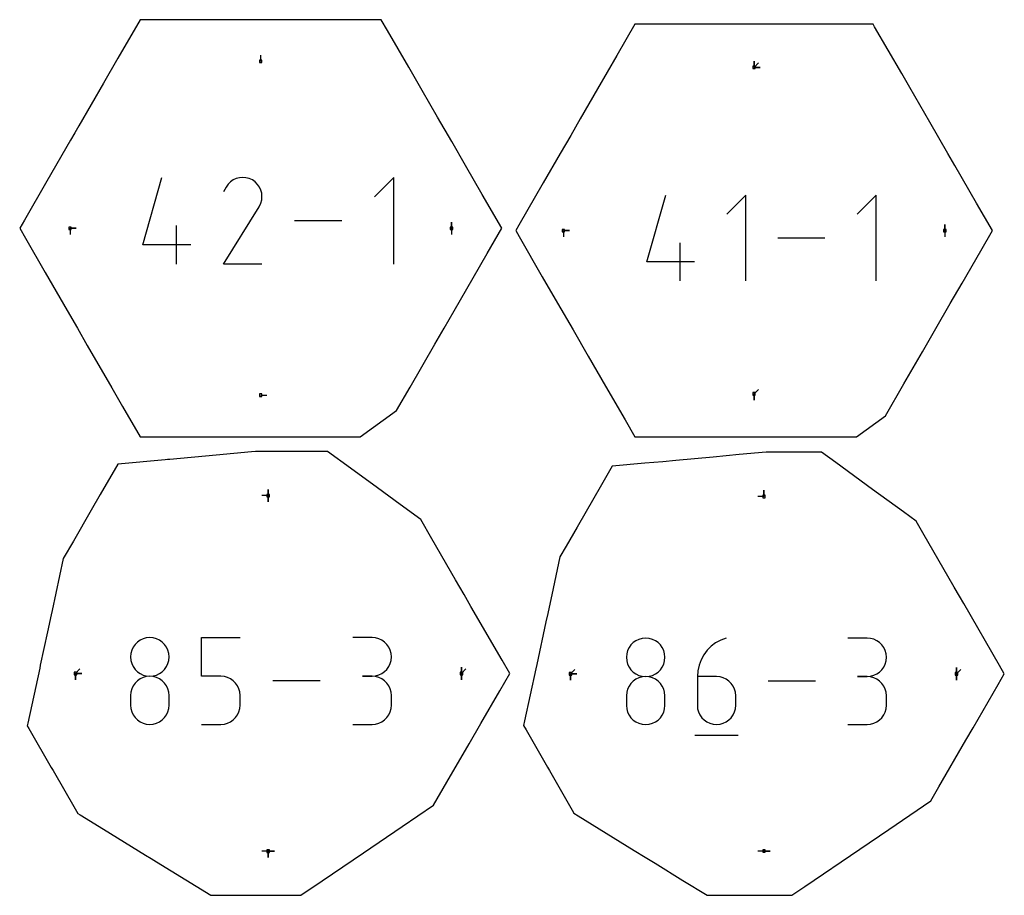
# Model space of a CAD drawing. Extents: x 0 to 600, y 0 to 900.
# Tile 13 of 21: x 228 to 453, y 426 to 626. Entities that reach past the tile are written whole.
import ezdxf

# ---------------------------------------------------------------- set-up
doc = ezdxf.new("R2010")
doc.units = 0

msp = doc.modelspace()

# ---------------------------------------------------------------- linework, layer by layer
at = {"layer": 'annotation', "color": 1}
for p, q in [((283.274009, 616.117002), (283.274009, 617.545752)), ((395.876016, 614.754877), (395.876016, 616.183627)), ((395.876016, 614.754877), (395.876016, 616.183627)), ((395.876016, 616.183627), (395.876016, 614.754877)), ((395.876016, 614.754877), (395.876016, 616.183627)), ((395.876016, 616.183627), (395.876016, 614.754877)), ((395.876016, 614.754877), (396.886295, 615.765156)), ((395.876016, 614.754877), (397.304766, 614.754877)), ((395.876016, 614.754877), (397.304766, 614.754877)), ((397.304766, 614.754877), (395.876016, 614.754877)), ((256.332927, 574.219871), (260.72526, 589.624089)), ((276.983715, 589.044982), (276.358913, 588.614135)), ((277.666639, 589.35974), (276.983715, 589.044982)), ((278.390959, 589.554063), (277.666639, 589.35974)), ((279.139948, 589.623606), (278.390959, 589.554063)), ((279.896881, 589.564024), (279.139948, 589.623606)), ((280.645032, 589.370973), (279.896881, 589.564024)), ((281.367675, 589.040106), (280.645032, 589.370973)), ((282.014001, 588.581152), (281.367675, 589.040106)), ((281.367675, 589.040106), (281.367675, 589.040106)), ((313.649585, 589.624089), (309.246073, 585.219335)), ((313.649585, 569.816359), (313.649585, 589.624089)), ((275.350577, 587.421551), (274.772965, 586.313531)), ((275.808958, 588.071543), (275.350577, 587.421551)), ((276.358913, 588.614135), (275.808958, 588.071543)), ((282.554401, 588.03041), (282.014001, 588.581152)), ((282.984067, 587.404759), (282.554401, 588.03041)), ((283.298196, 586.721078), (282.984067, 587.404759)), ((283.491982, 585.996248), (283.298196, 586.721078)), ((283.303233, 583.743647), (283.499306, 584.490652)), ((283.560621, 585.247146), (283.491982, 585.996248)), ((283.499306, 584.490652), (283.560621, 585.247146)), ((371.40528, 570.336521), (375.749316, 585.571359)), ((393.984501, 585.571359), (389.629408, 581.215038)), ((393.984501, 565.981428), (393.984501, 585.571359)), ((423.743481, 585.571359), (419.388388, 581.215038)), ((423.743481, 565.981428), (423.743481, 585.571359)), ((274.760543, 569.816198), (282.88934, 582.902517)), ((282.88934, 582.902517), (282.899057, 582.914541)), ((282.88934, 582.902517), (282.88934, 582.902517)), ((282.899057, 582.914541), (282.908376, 582.926668)), ((282.908376, 582.926668), (282.917358, 582.939)), ((282.917358, 582.939), (282.926063, 582.951638)), ((282.926063, 582.951638), (282.934554, 582.964685)), ((282.934554, 582.964685), (282.942891, 582.978243)), ((282.942891, 582.978243), (282.951137, 582.992415)), ((282.951137, 582.992415), (282.959352, 583.007302)), ((282.959352, 583.007302), (282.967597, 583.023008)), ((282.967597, 583.023008), (283.303233, 583.743647)), ((282.967597, 583.023008), (282.967597, 583.023008)), ((239.745182, 578.000803), (241.173932, 578.000803)), ((239.745182, 578.000803), (241.173932, 578.000803)), ((241.173932, 578.000803), (239.745182, 578.000803)), ((239.745182, 578.000803), (239.745182, 576.572053)), ((264.034415, 569.816359), (264.034415, 578.613446)), ((301.819416, 579.720224), (290.988888, 579.720224)), ((326.802837, 578.000803), (326.802837, 579.429553)), ((326.802837, 578.000803), (326.802837, 579.429553)), ((326.802837, 579.429553), (326.802837, 578.000803)), ((326.802837, 578.000803), (326.802837, 576.572053)), ((439.404843, 577.476908), (439.404843, 578.905658)), ((439.404843, 577.476908), (439.404843, 578.905658)), ((439.404843, 578.905658), (439.404843, 577.476908)), ((352.347188, 577.476908), (353.775938, 577.476908)), ((352.347188, 577.476908), (353.775938, 577.476908)), ((353.775938, 577.476908), (352.347188, 577.476908)), ((352.347188, 577.476908), (352.347188, 576.048159)), ((412.043393, 575.776394), (401.331953, 575.776394)), ((439.404843, 577.476908), (439.404843, 576.048159)), ((267.331149, 574.219871), (256.332927, 574.219871)), ((379.022086, 565.981428), (379.022086, 574.681785)), ((283.55763, 569.816198), (274.760543, 569.816198)), ((382.28257, 570.336521), (371.40528, 570.336521)), ((283.274009, 539.884604), (284.702759, 539.884604)), ((395.876016, 540.198941), (396.886295, 541.209219)), ((395.876016, 540.198941), (395.876016, 538.770191)), ((395.876016, 540.198941), (395.876016, 538.770191)), ((395.876016, 538.770191), (395.876016, 540.198941)), ((284.982348, 516.952733), (283.553598, 516.952733)), ((284.982348, 516.952733), (284.982348, 518.381483)), ((284.982348, 516.952733), (284.982348, 518.381483)), ((284.982348, 518.381483), (284.982348, 516.952733)), ((284.982348, 516.952733), (284.982348, 518.381483)), ((284.982348, 518.381483), (284.982348, 516.952733)), ((284.982348, 516.952733), (284.982348, 515.523983)), ((284.982348, 516.952733), (284.982348, 515.523983)), ((284.982348, 515.523983), (284.982348, 516.952733)), ((398.135647, 516.751449), (398.135647, 518.180199)), ((398.135647, 516.751449), (398.135647, 518.180199)), ((398.135647, 518.180199), (398.135647, 516.751449)), ((398.135647, 516.751449), (396.706897, 516.751449)), ((255.115445, 483.481053), (254.58466, 482.950685)), ((255.72989, 483.915485), (255.115445, 483.481053)), ((256.41548, 484.241386), (255.72989, 483.915485)), ((257.159705, 484.446163), (256.41548, 484.241386)), ((257.950051, 484.51722), (257.159705, 484.446163)), ((258.740396, 484.446163), (257.950051, 484.51722)), ((257.950051, 484.51722), (257.950051, 484.51722)), ((259.484621, 484.241386), (258.740396, 484.446163)), ((260.170212, 483.915485), (259.484621, 484.241386)), ((260.784656, 483.481053), (260.170212, 483.915485)), ((261.315442, 482.950685), (260.784656, 483.481053)), ((269.784966, 475.714452), (269.784966, 484.54146)), ((269.784966, 484.54146), (278.588356, 484.54146)), ((308.69478, 484.518463), (304.293085, 484.518463)), ((309.486436, 484.447406), (308.69478, 484.518463)), ((310.231356, 484.242629), (309.486436, 484.447406)), ((310.917151, 483.916728), (310.231356, 484.242629)), ((311.531432, 483.482296), (310.917151, 483.916728)), ((312.061808, 482.951928), (311.531432, 483.482296)), ((368.31192, 483.378293), (367.783021, 482.84981)), ((368.92418, 483.811181), (368.31192, 483.378293)), ((369.607334, 484.135924), (368.92418, 483.811181)), ((370.348913, 484.339972), (369.607334, 484.135924)), ((371.13645, 484.410778), (370.348913, 484.339972)), ((371.923987, 484.339972), (371.13645, 484.410778)), ((371.13645, 484.410778), (371.13645, 484.410778)), ((372.665566, 484.135924), (371.923987, 484.339972)), ((373.34872, 483.811181), (372.665566, 484.135924)), ((373.96098, 483.378293), (373.34872, 483.811181)), ((374.489879, 482.84981), (373.96098, 483.378293)), ((387.108175, 483.329059), (386.07051, 482.546545)), ((388.261172, 483.963822), (387.108175, 483.329059)), ((389.517665, 484.434931), (388.261172, 483.963822)), ((389.517665, 484.434931), (389.517665, 484.434931)), ((421.700815, 484.412016), (417.314766, 484.412016)), ((422.489657, 484.341211), (421.700815, 484.412016)), ((423.231929, 484.137162), (422.489657, 484.341211)), ((423.915287, 483.812419), (423.231929, 484.137162)), ((424.527384, 483.379532), (423.915287, 483.812419)), ((425.055876, 482.851049), (424.527384, 483.379532)), ((253.824115, 481.652519), (253.619381, 480.909909)), ((254.150046, 482.336976), (253.824115, 481.652519)), ((254.58466, 482.950685), (254.150046, 482.336976)), ((261.750056, 482.336976), (261.315442, 482.950685)), ((262.075986, 481.652519), (261.750056, 482.336976)), ((262.28072, 480.909909), (262.075986, 481.652519)), ((312.49589, 482.338219), (312.061808, 482.951928)), ((312.821289, 481.653762), (312.49589, 482.338219)), ((313.025614, 480.911152), (312.821289, 481.653762)), ((367.025179, 481.556258), (366.821173, 480.816288)), ((367.349951, 482.238282), (367.025179, 481.556258)), ((367.783021, 482.84981), (367.349951, 482.238282)), ((374.922949, 482.238282), (374.489879, 482.84981)), ((375.24772, 481.556258), (374.922949, 482.238282)), ((375.451727, 480.816288), (375.24772, 481.556258)), ((385.160012, 481.632183), (384.388518, 480.601879)), ((386.07051, 482.546545), (385.160012, 481.632183)), ((425.488415, 482.239521), (425.055876, 482.851049)), ((425.812657, 481.557497), (425.488415, 482.239521)), ((426.016255, 480.817527), (425.812657, 481.557497)), ((253.619381, 480.909909), (253.548356, 480.121741)), ((253.548356, 480.121741), (253.548356, 480.121741)), ((253.548356, 480.121741), (253.619422, 479.329872)), ((253.619422, 479.329872), (253.824258, 478.584381)), ((262.075843, 478.584381), (262.280679, 479.329872)), ((262.280679, 479.329872), (262.351745, 480.121741)), ((262.351745, 480.121741), (262.28072, 480.909909)), ((262.351745, 480.121741), (262.351745, 480.121741)), ((312.821289, 478.585624), (313.025614, 479.331115)), ((313.096475, 480.122984), (313.025614, 480.911152)), ((313.025614, 479.331115), (313.096475, 480.122984)), ((313.096475, 480.122984), (313.096475, 480.122984)), ((366.821173, 480.816288), (366.7504, 480.030921)), ((366.7504, 480.030921), (366.7504, 480.030921)), ((366.7504, 480.030921), (366.821214, 479.241867)), ((366.821214, 479.241867), (367.025322, 478.499025)), ((375.247578, 478.499025), (375.451686, 479.241867)), ((375.451686, 479.241867), (375.5225, 480.030921)), ((375.5225, 480.030921), (375.451727, 480.816288)), ((375.5225, 480.030921), (375.5225, 480.030921)), ((383.767864, 479.471534), (383.309886, 478.257053)), ((384.388518, 480.601879), (383.767864, 479.471534)), ((425.812657, 478.500264), (426.016255, 479.243106)), ((426.086865, 480.03216), (426.016255, 480.817527)), ((426.016255, 479.243106), (426.086865, 480.03216)), ((426.086865, 480.03216), (426.086865, 480.03216)), ((241.001243, 476.351152), (242.011522, 477.361431)), ((253.824258, 478.584381), (254.150322, 477.897759)), ((254.150322, 477.897759), (254.585069, 477.282497)), ((254.585069, 477.282497), (255.115957, 476.751089)), ((255.115957, 476.751089), (255.730442, 476.316027)), ((260.169659, 476.316027), (260.784144, 476.751089)), ((260.784144, 476.751089), (261.315032, 477.282497)), ((261.315032, 477.282497), (261.74978, 477.897759)), ((261.74978, 477.897759), (262.075843, 478.584381)), ((310.917151, 476.31727), (311.531432, 476.752333)), ((311.531432, 476.752333), (312.061808, 477.28374)), ((312.061808, 477.28374), (312.49589, 477.899002)), ((312.49589, 477.899002), (312.821289, 478.585624)), ((329.089866, 476.351152), (329.089866, 477.779902)), ((329.089866, 476.351152), (329.089866, 477.779902)), ((329.089866, 477.779902), (329.089866, 476.351152)), ((329.089866, 476.351152), (329.089866, 477.779902)), ((329.089866, 477.779902), (329.089866, 476.351152)), ((329.089866, 476.351152), (330.100145, 477.361431)), ((353.985036, 476.273727), (354.995315, 477.284006)), ((367.025322, 478.499025), (367.350227, 477.814844)), ((367.350227, 477.814844), (367.783429, 477.201769)), ((367.783429, 477.201769), (368.312429, 476.67225)), ((368.312429, 476.67225), (368.924731, 476.238734)), ((373.348169, 476.238734), (373.96047, 476.67225)), ((373.96047, 476.67225), (374.489471, 477.201769)), ((374.489471, 477.201769), (374.922673, 477.814844)), ((374.922673, 477.814844), (375.247578, 478.499025)), ((383.026419, 476.97434), (382.9293, 475.639297)), ((383.309886, 478.257053), (383.026419, 476.97434)), ((423.915287, 476.239972), (424.527384, 476.673489)), ((424.527384, 476.673489), (425.055876, 477.203008)), ((425.055876, 477.203008), (425.488415, 477.816082)), ((425.488415, 477.816082), (425.812657, 478.500264)), ((442.073659, 476.273727), (442.073659, 477.702477)), ((442.073659, 476.273727), (442.073659, 477.702477)), ((442.073659, 477.702477), (442.073659, 476.273727)), ((442.073659, 476.273727), (442.073659, 477.702477)), ((442.073659, 477.702477), (442.073659, 476.273727)), ((442.073659, 476.273727), (443.083937, 477.284006)), ((241.001243, 476.351152), (242.429993, 476.351152)), ((241.001243, 476.351152), (242.429993, 476.351152)), ((242.429993, 476.351152), (241.001243, 476.351152)), ((241.001243, 476.351152), (241.001243, 474.922402)), ((241.001243, 476.351152), (242.429993, 476.351152)), ((242.429993, 476.351152), (241.001243, 476.351152)), ((241.001243, 476.351152), (241.001243, 474.922402)), ((241.001243, 474.922402), (241.001243, 476.351152)), ((255.115445, 474.676681), (254.58466, 474.145377)), ((255.72989, 475.11168), (255.115445, 474.676681)), ((256.41548, 475.437873), (255.72989, 475.11168)), ((255.730442, 476.316027), (256.415982, 475.989801)), ((257.159705, 475.642758), (256.41548, 475.437873)), ((256.415982, 475.989801), (257.160032, 475.784905)), ((257.950051, 475.713831), (257.159705, 475.642758)), ((257.160032, 475.784905), (257.950051, 475.713831)), ((257.950051, 475.713831), (258.740069, 475.784905)), ((258.740396, 475.642799), (257.950051, 475.713831)), ((257.950051, 475.713831), (257.950051, 475.713831)), ((257.950051, 475.713831), (257.950051, 475.713831)), ((258.740069, 475.784905), (259.48412, 475.989801)), ((259.484621, 475.438017), (258.740396, 475.642799)), ((259.48412, 475.989801), (260.169659, 476.316027)), ((260.170212, 475.111957), (259.484621, 475.438017)), ((260.784656, 474.67709), (260.170212, 475.111957)), ((261.315442, 474.145889), (260.784656, 474.67709)), ((274.186661, 475.714452), (269.784966, 475.714452)), ((274.977007, 475.643804), (274.186661, 475.714452)), ((275.721231, 475.44005), (274.977007, 475.643804)), ((276.406822, 475.115479), (275.721231, 475.44005)), ((277.021266, 474.682377), (276.406822, 475.115479)), ((277.552052, 474.153032), (277.021266, 474.682377)), ((296.861729, 474.630499), (286.023441, 474.630499)), ((308.69478, 475.715074), (306.490825, 475.715074)), ((306.490825, 475.715074), (308.69478, 475.715074)), ((308.69478, 475.715074), (309.486436, 475.786148)), ((309.486436, 475.644016), (308.69478, 475.715074)), ((308.69478, 475.715074), (308.69478, 475.715074)), ((309.486436, 475.786148), (310.231356, 475.991044)), ((310.231356, 475.439239), (309.486436, 475.644016)), ((310.231356, 475.991044), (310.917151, 476.31727)), ((310.917151, 475.113338), (310.231356, 475.439239)), ((311.531432, 474.678906), (310.917151, 475.113338)), ((312.061808, 474.148538), (311.531432, 474.678906)), ((329.089866, 476.351152), (329.089866, 474.922402)), ((329.089866, 476.351152), (329.089866, 474.922402)), ((329.089866, 474.922402), (329.089866, 476.351152)), ((353.985036, 476.273727), (355.413786, 476.273727)), ((353.985036, 476.273727), (355.413786, 476.273727)), ((355.413786, 476.273727), (353.985036, 476.273727)), ((353.985036, 476.273727), (353.985036, 474.844977)), ((353.985036, 476.273727), (355.413786, 476.273727)), ((355.413786, 476.273727), (353.985036, 476.273727)), ((353.985036, 476.273727), (353.985036, 474.844977)), ((353.985036, 474.844977), (353.985036, 476.273727)), ((368.31192, 474.605215), (367.783021, 474.075799)), ((368.92418, 475.038668), (368.31192, 474.605215)), ((369.607334, 475.363702), (368.92418, 475.038668)), ((368.924731, 476.238734), (369.607834, 475.913668)), ((370.348913, 475.567858), (369.607334, 475.363702)), ((369.607834, 475.913668), (370.34924, 475.7095)), ((371.13645, 475.638678), (370.348913, 475.567858)), ((370.34924, 475.7095), (371.13645, 475.638678)), ((371.13645, 475.638678), (371.92366, 475.7095)), ((371.923987, 475.567899), (371.13645, 475.638678)), ((371.13645, 475.638678), (371.13645, 475.638678)), ((371.13645, 475.638678), (371.13645, 475.638678)), ((371.92366, 475.7095), (372.665066, 475.913668)), ((372.665566, 475.363845), (371.923987, 475.567899)), ((372.665066, 475.913668), (373.348169, 476.238734)), ((373.34872, 475.038943), (372.665566, 475.363845)), ((373.96098, 474.605623), (373.34872, 475.038943)), ((374.489879, 474.076309), (373.96098, 474.605623)), ((382.9293, 475.639297), (382.9293, 469.074467)), ((387.31535, 475.639297), (382.9293, 475.639297)), ((388.104191, 475.5689), (387.31535, 475.639297)), ((388.846464, 475.365871), (388.104191, 475.5689)), ((389.529822, 475.042453), (388.846464, 475.365871)), ((390.141919, 474.610891), (389.529822, 475.042453)), ((390.67041, 474.083427), (390.141919, 474.610891)), ((409.909823, 474.559197), (399.110058, 474.559197)), ((421.700815, 475.639917), (419.504694, 475.639917)), ((419.504694, 475.639917), (421.700815, 475.639917)), ((421.700815, 475.639917), (422.489657, 475.710739)), ((422.489657, 475.569112), (421.700815, 475.639917)), ((421.700815, 475.639917), (421.700815, 475.639917)), ((422.489657, 475.710739), (423.231929, 475.914907)), ((423.231929, 475.365063), (422.489657, 475.569112)), ((423.231929, 475.914907), (423.915287, 476.239972)), ((423.915287, 475.04032), (423.231929, 475.365063)), ((424.527384, 474.607432), (423.915287, 475.04032)), ((425.055876, 474.078949), (424.527384, 474.607432)), ((442.073659, 476.273727), (442.073659, 474.844977)), ((442.073659, 476.273727), (442.073659, 474.844977)), ((442.073659, 474.844977), (442.073659, 476.273727)), ((253.619381, 472.098662), (253.548356, 471.307164)), ((253.824115, 472.843865), (253.619381, 472.098662)), ((254.150046, 473.530271), (253.824115, 472.843865)), ((254.58466, 474.145377), (254.150046, 473.530271)), ((261.750056, 473.530823), (261.315442, 474.145889)), ((262.075986, 472.844367), (261.750056, 473.530823)), ((262.28072, 472.098989), (262.075986, 472.844367)), ((262.351745, 471.307164), (262.28072, 472.098989)), ((277.986666, 473.539732), (277.552052, 474.153032)), ((278.312597, 472.854764), (277.986666, 473.539732)), ((278.517331, 472.110415), (278.312597, 472.854764)), ((278.588356, 471.318973), (278.517331, 472.110415)), ((312.49589, 473.534829), (312.061808, 474.148538)), ((312.821289, 472.850372), (312.49589, 473.534829)), ((313.025614, 472.107762), (312.821289, 472.850372)), ((313.096475, 471.319594), (313.025614, 472.107762)), ((366.821173, 472.036359), (366.7504, 471.247674)), ((367.025179, 472.778914), (366.821173, 472.036359)), ((367.349951, 473.46288), (367.025179, 472.778914)), ((367.783021, 474.075799), (367.349951, 473.46288)), ((374.922949, 473.46343), (374.489879, 474.076309)), ((375.24772, 472.779413), (374.922949, 473.46343)), ((375.451727, 472.036685), (375.24772, 472.779413)), ((375.5225, 471.247674), (375.451727, 472.036685)), ((391.10295, 473.472307), (390.67041, 474.083427)), ((391.427191, 472.789773), (391.10295, 473.472307)), ((391.63079, 472.04807), (391.427191, 472.789773)), ((391.7014, 471.259441), (391.63079, 472.04807)), ((425.488415, 473.467421), (425.055876, 474.078949)), ((425.812657, 472.785397), (425.488415, 473.467421)), ((426.016255, 472.045427), (425.812657, 472.785397)), ((426.086865, 471.26006), (426.016255, 472.045427)), ((253.548356, 471.307164), (253.548356, 469.114396)), ((262.351745, 469.114396), (262.351745, 471.307164)), ((262.351745, 471.307164), (262.351745, 471.307164)), ((278.588356, 469.126205), (278.588356, 471.318973)), ((278.588356, 471.318973), (278.588356, 471.318973)), ((313.096475, 469.115639), (313.096475, 471.319594)), ((313.096475, 471.319594), (313.096475, 471.319594)), ((366.7504, 471.247674), (366.7504, 469.0627)), ((375.5225, 469.0627), (375.5225, 471.247674)), ((375.5225, 471.247674), (375.5225, 471.247674)), ((391.7014, 469.074467), (391.7014, 471.259441)), ((391.7014, 471.259441), (391.7014, 471.259441)), ((426.086865, 469.063939), (426.086865, 471.26006)), ((426.086865, 471.26006), (426.086865, 471.26006)), ((253.548356, 469.114396), (253.548356, 469.114396)), ((253.548356, 469.114396), (253.619422, 468.322954)), ((253.619422, 468.322954), (253.824258, 467.578605)), ((253.824258, 467.578605), (254.150322, 466.893637)), ((261.74978, 466.893637), (262.075843, 467.578605)), ((262.075843, 467.578605), (262.280679, 468.322954)), ((262.280679, 468.322954), (262.351745, 469.114396)), ((277.98639, 466.902545), (278.312453, 467.589002)), ((278.312453, 467.589002), (278.51729, 468.334379)), ((278.51729, 468.334379), (278.588356, 469.126205)), ((312.49589, 466.899852), (312.821289, 467.58436)), ((312.821289, 467.58436), (313.025614, 468.327143)), ((313.025614, 468.327143), (313.096475, 469.115639)), ((366.7504, 469.0627), (366.7504, 469.0627)), ((366.7504, 469.0627), (366.821214, 468.274071)), ((366.821214, 468.274071), (367.025322, 467.532368)), ((367.025322, 467.532368), (367.350227, 466.849834)), ((374.922673, 466.849834), (375.247578, 467.532368)), ((375.247578, 467.532368), (375.451686, 468.274071)), ((375.451686, 468.274071), (375.5225, 469.0627)), ((382.9293, 469.074467), (382.9293, 469.074467)), ((382.9293, 469.074467), (383.000114, 468.285456)), ((383.000114, 468.285456), (383.204222, 467.542728)), ((383.204222, 467.542728), (383.529127, 466.858711)), ((391.10295, 466.858711), (391.427191, 467.542728)), ((391.427191, 467.542728), (391.63079, 468.285456)), ((391.63079, 468.285456), (391.7014, 469.074467)), ((425.488415, 466.856027), (425.812657, 467.538102)), ((425.812657, 467.538102), (426.016255, 468.278246)), ((426.016255, 468.278246), (426.086865, 469.063939)), ((254.150322, 466.893637), (254.585069, 466.280336)), ((254.585069, 466.280336), (255.115957, 465.750992)), ((255.115957, 465.750992), (255.730442, 465.31789)), ((255.730442, 465.31789), (256.415982, 464.993318)), ((259.48412, 464.993318), (260.169659, 465.31789)), ((260.169659, 465.31789), (260.784144, 465.750992)), ((260.784144, 465.750992), (261.315032, 466.280336)), ((261.315032, 466.280336), (261.74978, 466.893637)), ((275.72073, 464.995352), (276.40627, 465.321412)), ((276.40627, 465.321412), (277.020755, 465.756278)), ((277.020755, 465.756278), (277.551643, 466.28748)), ((277.551643, 466.28748), (277.98639, 466.902545)), ((310.231356, 464.995851), (310.917151, 465.321619)), ((310.917151, 465.321619), (311.531432, 465.755918)), ((311.531432, 465.755918), (312.061808, 466.286183)), ((312.061808, 466.286183), (312.49589, 466.899852)), ((367.350227, 466.849834), (367.783429, 466.238714)), ((367.783429, 466.238714), (368.312429, 465.71125)), ((368.312429, 465.71125), (368.924731, 465.279688)), ((368.924731, 465.279688), (369.607834, 464.95627)), ((372.665066, 464.95627), (373.348169, 465.279688)), ((373.348169, 465.279688), (373.96047, 465.71125)), ((373.96047, 465.71125), (374.489471, 466.238714)), ((374.489471, 466.238714), (374.922673, 466.849834)), ((383.529127, 466.858711), (383.962329, 466.245832)), ((383.962329, 466.245832), (384.491329, 465.716519)), ((384.491329, 465.716519), (385.103631, 465.283198)), ((385.103631, 465.283198), (385.786734, 464.958297)), ((388.846464, 464.958297), (389.529822, 465.283198)), ((389.529822, 465.283198), (390.141919, 465.716519)), ((390.141919, 465.716519), (390.67041, 466.245832)), ((390.67041, 466.245832), (391.10295, 466.858711)), ((423.231929, 464.958794), (423.915287, 465.283404)), ((423.915287, 465.283404), (424.527384, 465.716159)), ((424.527384, 465.716159), (425.055876, 466.24454)), ((425.055876, 466.24454), (425.488415, 466.856027)), ((256.415982, 464.993318), (257.160032, 464.789565)), ((257.160032, 464.789565), (257.950051, 464.718916)), ((257.950051, 464.718916), (258.740069, 464.789565)), ((257.950051, 464.718916), (257.950051, 464.718916)), ((258.740069, 464.789565), (259.48412, 464.993318)), ((269.784966, 464.719538), (274.186661, 464.719538)), ((274.186661, 464.719538), (274.97668, 464.79057)), ((274.186661, 464.719538), (274.186661, 464.719538)), ((274.97668, 464.79057), (275.72073, 464.995352)), ((304.293085, 464.72016), (308.69478, 464.72016)), ((308.69478, 464.72016), (309.486436, 464.791176)), ((308.69478, 464.72016), (308.69478, 464.72016)), ((309.486436, 464.791176), (310.231356, 464.995851)), ((369.607834, 464.95627), (370.34924, 464.753241)), ((370.34924, 464.753241), (371.13645, 464.682844)), ((371.13645, 464.682844), (371.92366, 464.753241)), ((371.13645, 464.682844), (371.13645, 464.682844)), ((371.92366, 464.753241), (372.665066, 464.95627)), ((385.786734, 464.958297), (386.52814, 464.754243)), ((386.52814, 464.754243), (387.31535, 464.683463)), ((387.31535, 464.683463), (388.104191, 464.754243)), ((387.31535, 464.683463), (387.31535, 464.683463)), ((388.104191, 464.754243), (388.846464, 464.958297)), ((417.314766, 464.684082), (421.700815, 464.684082)), ((421.700815, 464.684082), (422.489657, 464.754847)), ((421.700815, 464.684082), (421.700815, 464.684082)), ((422.489657, 464.754847), (423.231929, 464.958794)), ((382.37996, 462.214529), (392.255694, 462.214529)), ((284.982348, 435.749562), (283.553598, 435.749563)), ((284.982348, 435.749562), (286.411098, 435.749562)), ((284.982348, 435.749562), (286.411098, 435.749562)), ((286.411098, 435.749562), (284.982348, 435.749562)), ((284.982348, 435.749562), (284.982348, 434.320813)), ((284.982348, 435.749562), (286.411098, 435.749562)), ((286.411098, 435.749562), (284.982348, 435.749562)), ((284.982348, 435.749562), (284.982348, 434.320813)), ((284.982348, 434.320813), (284.982348, 435.749562)), ((398.135647, 435.79602), (396.706897, 435.79602)), ((398.135647, 435.79602), (399.564397, 435.79602)), ((398.135647, 435.79602), (399.564397, 435.79602)), ((399.564397, 435.79602), (398.135647, 435.79602))]:
    msp.add_line(p, q, dxfattribs=at)
at = {"layer": 'boundary', "color": 5}
for p, q in [((255.76605, 625.646052), (250.691799, 616.857216)), ((268.844188, 625.646015), (255.76605, 625.646052)), ((269.886164, 625.646011), (268.844188, 625.646015)), ((270.540472, 625.646013), (269.886164, 625.646011)), ((284.017832, 625.646037), (270.540472, 625.646013)), ((290.393035, 625.64604), (284.017832, 625.646037)), ((298.163581, 625.645922), (290.393035, 625.64604)), ((306.75273, 625.646041), (298.163581, 625.645922)), ((310.782002, 625.646039), (306.75273, 625.646041)), ((312.190889, 623.205773), (310.782002, 625.646039)), ((317.063694, 614.765826), (312.190889, 623.205773)), ((368.67052, 624.598263), (364.559419, 617.477647)), ((380.603828, 624.59823), (368.67052, 624.598263)), ((382.854653, 624.598227), (380.603828, 624.59823)), ((388.774897, 624.598235), (382.854653, 624.598227)), ((397.060225, 624.59825), (388.774897, 624.598235)), ((400.41536, 624.598251), (397.060225, 624.59825)), ((410.745361, 624.598095), (400.41536, 624.598251)), ((422.163595, 624.598253), (410.745361, 624.598095)), ((423.081538, 624.598252), (422.163595, 624.598253)), ((423.402509, 624.042314), (423.081538, 624.598252)), ((429.567759, 613.363786), (423.402509, 624.042314)), ((250.691799, 616.857216), (247.376094, 611.114245)), ((364.559419, 617.477647), (360.151942, 609.843669)), ((320.112827, 609.484579), (317.063694, 614.765826)), ((431.403651, 610.183933), (429.567759, 613.363786)), ((247.376094, 611.114245), (241.762142, 601.390597)), ((323.645798, 603.365302), (320.112827, 609.484579)), ((360.151942, 609.843669), (356.198966, 602.996917)), ((435.971409, 602.272352), (431.403651, 610.183933)), ((326.856821, 597.803499), (323.645798, 603.365302)), ((356.198966, 602.996917), (354.023036, 599.228094)), ((241.762142, 601.390597), (240.860414, 599.828759)), ((440.122925, 595.081528), (435.971409, 602.272352)), ((239.869874, 598.113092), (234.479675, 588.776969)), ((240.860414, 599.828759), (239.869874, 598.113092)), ((330.011016, 592.34027), (326.856821, 597.803499)), ((354.023036, 599.228094), (351.632794, 595.088073)), ((351.632794, 595.088073), (347.773404, 588.403395)), ((441.718012, 592.318754), (440.122925, 595.081528)), ((333.812753, 585.755607), (330.011016, 592.34027)), ((446.659651, 583.759764), (441.718012, 592.318754)), ((234.479675, 588.776969), (229.340674, 579.875994)), ((347.773404, 588.403395), (342.178288, 578.712406)), ((338.289981, 578.000972), (333.812753, 585.755607)), ((450.28705, 577.477047), (446.659651, 583.759764)), ((229.340674, 579.875994), (228.258036, 578.00082)), ((228.258036, 578.00082), (229.575255, 575.71933)), ((334.987343, 572.28049), (338.289981, 578.000972)), ((342.178288, 578.712406), (341.464981, 577.476925)), ((229.575255, 575.71933), (234.092138, 567.895858)), ((341.464981, 577.476925), (342.250725, 576.115977)), ((342.250725, 576.115977), (347.537991, 566.958163)), ((447.61129, 572.842376), (450.28705, 577.477047)), ((331.77763, 566.721202), (334.987343, 572.28049)), ((443.34307, 565.449735), (447.61129, 572.842376)), ((234.092138, 567.895858), (239.096117, 559.228722)), ((327.404447, 559.146595), (331.77763, 566.721202)), ((347.537991, 566.958163), (351.024452, 560.919443)), ((440.654506, 560.792984), (443.34307, 565.449735)), ((351.024452, 560.919443), (354.560943, 554.794056)), ((437.385577, 555.130903), (440.654506, 560.792984)), ((239.096117, 559.228722), (241.421448, 555.201128)), ((325.137739, 555.22045), (327.404447, 559.146595)), ((241.421448, 555.201128), (243.696559, 551.260812)), ((323.006062, 551.528271), (325.137739, 555.22045)), ((434.311385, 549.806236), (437.385577, 555.130903)), ((354.560943, 554.794056), (358.021057, 548.801408)), ((243.696559, 551.260812), (249.280193, 541.590188)), ((317.355846, 541.741804), (323.006062, 551.528271)), ((358.021057, 548.801408), (361.975469, 541.952529)), ((430.068629, 542.457565), (434.311385, 549.806236)), ((314.260289, 536.380147), (317.355846, 541.741804)), ((361.975469, 541.952529), (366.43434, 534.228986)), ((425.863394, 535.173888), (430.068629, 542.457565)), ((249.280193, 541.590188), (251.761689, 537.291803)), ((251.761689, 537.291803), (255.765998, 530.3556)), ((305.974123, 530.355554), (314.260289, 536.380147)), ((419.236304, 530.355554), (425.863394, 535.173888)), ((366.43434, 534.228986), (368.670467, 530.355602)), ((255.765998, 530.3556), (263.334742, 530.355584)), ((263.334742, 530.355584), (264.735522, 530.35558)), ((264.735522, 530.35558), (276.243022, 530.355584)), ((276.243022, 530.355584), (276.850509, 530.355584)), ((276.850509, 530.355584), (277.936487, 530.355584)), ((277.936487, 530.355584), (290.78755, 530.355577)), ((290.78755, 530.355577), (298.268622, 530.355578)), ((298.268622, 530.355578), (299.009724, 530.355576)), ((299.009724, 530.355576), (305.974123, 530.355554)), ((368.670467, 530.355602), (372.897081, 530.355593)), ((372.897081, 530.355593), (378.043174, 530.355579)), ((378.043174, 530.355579), (386.980471, 530.355582)), ((386.980471, 530.355582), (390.093521, 530.355581)), ((390.093521, 530.355581), (395.658584, 530.355578)), ((395.658584, 530.355578), (403.711593, 530.355574)), ((403.711593, 530.355574), (408.975825, 530.355574)), ((408.975825, 530.355574), (413.07671, 530.355573)), ((413.07671, 530.355573), (419.236304, 530.355554)), ((273.076542, 526.202319), (262.523375, 525.232864)), ((281.168898, 526.943906), (273.076542, 526.202319)), ((282.061584, 527.025713), (281.168898, 526.943906)), ((289.306781, 527.025692), (282.061584, 527.025713)), ((292.183122, 527.025702), (289.306781, 527.025692)), ((295.540212, 527.025677), (292.183122, 527.025702)), ((298.516816, 527.025675), (295.540212, 527.025677)), ((303.75691, 523.204677), (298.516816, 527.025675)), ((392.491582, 526.309552), (386.558721, 525.765862)), ((398.616822, 526.870877), (392.491582, 526.309552)), ((403.056665, 526.870865), (398.616822, 526.870877)), ((404.819281, 526.870871), (403.056665, 526.870865)), ((409.468446, 526.870835), (404.819281, 526.870871)), ((411.292507, 526.870835), (409.468446, 526.870835)), ((414.503633, 524.529329), (411.292507, 526.870835)), ((250.66904, 524.148848), (246.64927, 517.185972)), ((261.426658, 525.132359), (250.66904, 524.148848)), ((262.003075, 525.18512), (261.426658, 525.132359)), ((262.523375, 525.232864), (262.003075, 525.18512)), ((363.500496, 523.652758), (361.037156, 519.385865)), ((370.941356, 524.333036), (363.500496, 523.652758)), ((375.043692, 524.708399), (370.941356, 524.333036)), ((378.007512, 524.980315), (375.043692, 524.708399)), ((386.558721, 525.765862), (378.007512, 524.980315)), ((422.939659, 518.377896), (414.503633, 524.529329)), ((309.931474, 518.70227), (303.75691, 523.204677)), ((361.037156, 519.385865), (355.467898, 509.73959)), ((246.64927, 517.185972), (244.581918, 513.6052)), ((315.07249, 514.953542), (309.931474, 518.70227)), ((429.963595, 513.256179), (422.939659, 518.377896)), ((319.807, 511.501239), (315.07249, 514.953542)), ((244.581918, 513.6052), (240.511689, 506.555557)), ((432.864925, 511.140591), (429.963595, 513.256179)), ((322.338913, 507.115835), (319.807, 511.501239)), ((434.416493, 508.453195), (432.864925, 511.140591)), ((355.467898, 509.73959), (352.973664, 505.419573)), ((441.587184, 496.03324), (434.416493, 508.453195)), ((240.511689, 506.555557), (238.218304, 502.583488)), ((327.76244, 497.722046), (322.338913, 507.115835)), ((352.973664, 505.419573), (351.568279, 502.985492)), ((238.218304, 502.583488), (235.662567, 490.714147)), ((351.568279, 502.985492), (350.002125, 495.711967)), ((329.675571, 494.408424), (327.76244, 497.722046)), ((350.002125, 495.711967), (348.775986, 490.017535)), ((442.759547, 494.002658), (441.587184, 496.03324)), ((331.255683, 491.671606), (329.675571, 494.408424)), ((443.727837, 492.325542), (442.759547, 494.002658)), ((451.927928, 478.122594), (443.727837, 492.325542)), ((235.662567, 490.714147), (235.457846, 489.763382)), ((338.359068, 479.368204), (331.255683, 491.671606)), ((348.775986, 490.017535), (348.373834, 488.149863)), ((235.457846, 489.763382), (234.621459, 485.879017)), ((348.373834, 488.149863), (346.272992, 478.393081)), ((234.621459, 485.879017), (232.96844, 478.202029)), ((340.100944, 476.351207), (338.359068, 479.368204)), ((232.821135, 477.517881), (230.131556, 465.02702)), ((232.96844, 478.202029), (232.821135, 477.517881)), ((346.066495, 477.434045), (343.496785, 465.499876)), ((346.272992, 478.393081), (346.066495, 477.434045)), ((452.99535, 476.273776), (451.927928, 478.122594)), ((337.824619, 472.408474), (340.100944, 476.351207)), ((451.600417, 473.857666), (452.99535, 476.273776)), ((333.49672, 464.912313), (337.824619, 472.408474)), ((445.88379, 463.956149), (451.600417, 473.857666)), ((343.496785, 465.499876), (343.275944, 464.474279)), ((230.131556, 465.02702), (229.990165, 464.370395)), ((229.990165, 464.370395), (230.350608, 463.746138)), ((230.350608, 463.746138), (235.464776, 454.888103)), ((330.828007, 460.289949), (333.49672, 464.912313)), ((343.275944, 464.474279), (343.857336, 463.457381)), ((343.857336, 463.457381), (348.723368, 454.945747)), ((444.248397, 461.123555), (445.88379, 463.956149)), ((438.087854, 450.453159), (444.248397, 461.123555)), ((325.775655, 451.539), (330.828007, 460.289949)), ((235.464776, 454.888103), (235.872381, 454.182061)), ((235.872381, 454.182061), (240.937381, 445.409239)), ((348.723368, 454.945747), (349.154666, 454.191271)), ((349.154666, 454.191271), (354.332676, 445.133913)), ((322.734104, 446.27088), (325.775655, 451.539)), ((436.223973, 447.224822), (438.087854, 450.453159)), ((240.937381, 445.409239), (241.555203, 444.339122)), ((315.54495, 441.384764), (322.734104, 446.27088)), ((354.332676, 445.133913), (354.746172, 444.410624)), ((426.621375, 440.698407), (436.223973, 447.224822)), ((241.555203, 444.339122), (242.058526, 444.029306)), ((242.058526, 444.029306), (247.387486, 440.7492)), ((354.746172, 444.410624), (355.703545, 443.821448)), ((355.703545, 443.821448), (368.536794, 435.922528)), ((247.387486, 440.7492), (256.955905, 434.859797)), ((306.735729, 435.397567), (315.54495, 441.384764)), ((420.0385, 436.224348), (426.621375, 440.698407)), ((407.493653, 427.698216), (420.0385, 436.224348)), ((256.955905, 434.859797), (258.258797, 434.057656)), ((258.258797, 434.057656), (259.478279, 433.307011)), ((297.28675, 428.975548), (306.735729, 435.397567)), ((368.536794, 435.922528), (370.997992, 434.40726)), ((370.997992, 434.40726), (373.301627, 432.989272)), ((259.478279, 433.307011), (262.834799, 431.240921)), ((373.301627, 432.989272), (379.642183, 429.086373)), ((262.834799, 431.240921), (271.874507, 425.676609)), ((292.432802, 425.676591), (297.28675, 428.975548)), ((379.642183, 429.086373), (385.181663, 425.676595)), ((404.519118, 425.676591), (407.493653, 427.698216)), ((271.874507, 425.676609), (276.571685, 425.67665)), ((276.571685, 425.67665), (286.959227, 425.676661)), ((286.959227, 425.676661), (292.432802, 425.676591)), ((385.181663, 425.676595), (388.060065, 425.676621)), ((388.060065, 425.676621), (401.16487, 425.676634)), ((401.16487, 425.676634), (404.519118, 425.676591))]:
    msp.add_line(p, q, dxfattribs=at)
at = {"layer": 'hole', "color": 5}
for p, q in [((283.559759, 616.402752), (282.988259, 616.402752)), ((282.988259, 616.402752), (282.988259, 615.831252)), ((282.988259, 615.831252), (283.559759, 615.831252)), ((283.559759, 615.831252), (283.559759, 616.402752)), ((396.161766, 615.040627), (395.590266, 615.040627)), ((395.590266, 615.040627), (395.590266, 614.469127)), ((395.590266, 614.469127), (396.161766, 614.469127)), ((396.161766, 614.469127), (396.161766, 615.040627)), ((240.030932, 578.286553), (239.459432, 578.286553)), ((239.459432, 578.286553), (239.459432, 577.715053)), ((239.459432, 577.715053), (240.030932, 577.715053)), ((240.030932, 577.715053), (240.030932, 578.286553)), ((327.088587, 578.286553), (326.517087, 578.286553)), ((326.517087, 578.286553), (326.517087, 577.715053)), ((326.517087, 577.715053), (327.088587, 577.715053)), ((327.088587, 577.715053), (327.088587, 578.286553)), ((352.632938, 577.762658), (352.061438, 577.762658)), ((352.061438, 577.762658), (352.061438, 577.191158)), ((352.632938, 577.191158), (352.632938, 577.762658)), ((439.690593, 577.762658), (439.119093, 577.762658)), ((439.119093, 577.762658), (439.119093, 577.191158)), ((439.690593, 577.191158), (439.690593, 577.762658)), ((352.061438, 577.191158), (352.632938, 577.191158)), ((439.119093, 577.191158), (439.690593, 577.191158)), ((283.559759, 540.170354), (282.988259, 540.170354)), ((282.988259, 540.170354), (282.988259, 539.598854)), ((282.988259, 539.598854), (283.559759, 539.598854)), ((283.559759, 539.598854), (283.559759, 540.170354)), ((396.161766, 540.484691), (395.590266, 540.484691)), ((395.590266, 540.484691), (395.590266, 539.913191)), ((395.590266, 539.913191), (396.161766, 539.913191)), ((396.161766, 539.913191), (396.161766, 540.484691)), ((285.268098, 517.238483), (284.696598, 517.238483)), ((284.696598, 517.238483), (284.696598, 516.666983)), ((285.268098, 516.666983), (285.268098, 517.238483)), ((398.421397, 517.037199), (397.849897, 517.037199)), ((397.849897, 517.037199), (397.849897, 516.465699)), ((398.421397, 516.465699), (398.421397, 517.037199)), ((284.696598, 516.666983), (285.268098, 516.666983)), ((397.849897, 516.465699), (398.421397, 516.465699)), ((241.286993, 476.636902), (240.715493, 476.636902)), ((240.715493, 476.636902), (240.715493, 476.065402)), ((241.286993, 476.065402), (241.286993, 476.636902)), ((329.375616, 476.636902), (328.804116, 476.636902)), ((328.804116, 476.636902), (328.804116, 476.065402)), ((329.375616, 476.065402), (329.375616, 476.636902)), ((354.270786, 476.559477), (353.699286, 476.559477)), ((353.699286, 476.559477), (353.699286, 475.987977)), ((354.270786, 475.987977), (354.270786, 476.559477)), ((442.359409, 476.559477), (441.787909, 476.559477)), ((441.787909, 476.559477), (441.787909, 475.987977)), ((442.359409, 475.987977), (442.359409, 476.559477)), ((240.715493, 476.065402), (241.286993, 476.065402)), ((328.804116, 476.065402), (329.375616, 476.065402)), ((353.699286, 475.987977), (354.270786, 475.987977)), ((441.787909, 475.987977), (442.359409, 475.987977)), ((285.268098, 436.035312), (284.696598, 436.035312)), ((284.696598, 436.035312), (284.696598, 435.463812)), ((285.268098, 435.463812), (285.268098, 436.035312)), ((398.421397, 436.08177), (397.849897, 436.08177)), ((397.849897, 436.08177), (397.849897, 435.51027)), ((398.421397, 435.51027), (398.421397, 436.08177)), ((284.696598, 435.463812), (285.268098, 435.463812)), ((397.849897, 435.51027), (398.421397, 435.51027))]:
    msp.add_line(p, q, dxfattribs=at)

doc.saveas('drawing.dxf')
